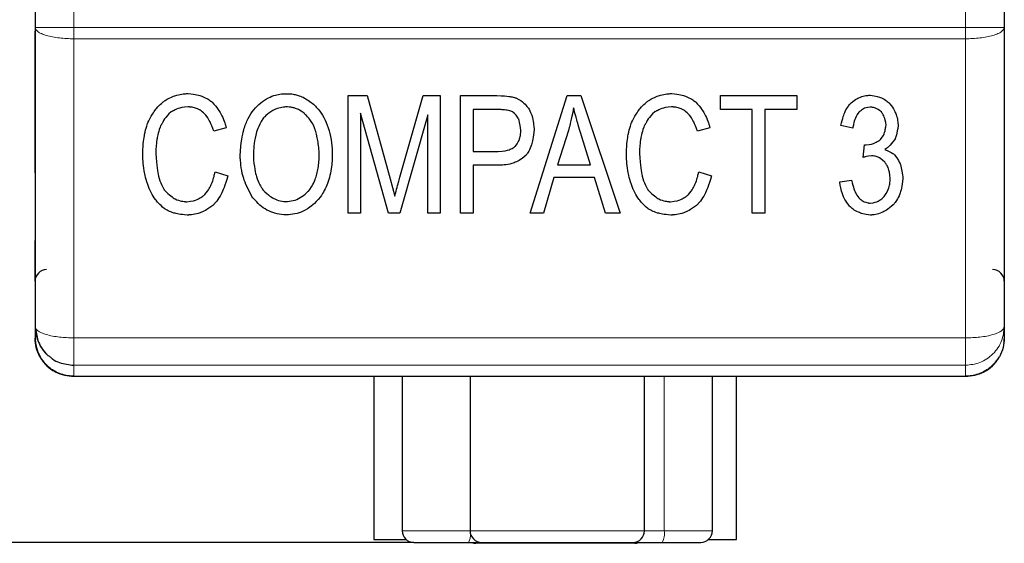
# Model space of a CAD drawing. Header units: millimetres. Extents: x 5 to 418, y 2 to 292.
# Tile 8 of 29: x 65 to 90, y 162 to 176. Entities that reach past the tile are written whole.
import ezdxf

# ---------------------------------------------------------------- set-up
doc = ezdxf.new("R2010")
doc.units = ezdxf.units.MM
doc.layers.add('SLD-0', color=7, linetype='Continuous')
doc.styles.add('SLDTEXTSTYLE0', font='TXT', dxfattribs={"width": 0.605})
doc.dimstyles.new('SLDDIMSTYLE1', dxfattribs={"dimtxt": 3.5, "dimasz": 3.302, "dimexe": 0, "dimexo": 0.0625, "dimgap": 0.875, "dimtad": 1, "dimdec": 1, "dimrnd": 1e-09, "dimzin": 12, "dimdsep": 46, "dimtxsty": 'SLDTEXTSTYLE0', "dimsah": 1, "dimcen": 0.09, "dimadec": 0, "dimazin": 3, "dimtfac": 1, "dimtofl": 0, "dimtmove": 0, "dimatfit": 3, "dimfxl": 1, "dimfrac": 2, "dimtolj": 1, "dimtzin": 12, "dimarcsym": 0})

# ---------------------------------------------------------------- blocks, each defined once
blk = doc.blocks.new('_D_1')
at = {"layer": 'SLD-0', "color": 7}
for p, q in [((75.222, 267.856), (54.396, 267.856)), ((55.396, 267.856), (55.396, 162.523)), ((75.172, 162.523), (54.396, 162.523))]:
    blk.add_line(p, q, dxfattribs=at)
for points in [[(55.396, 267.856), (54.888, 264.554), (55.904, 264.554)], [(55.396, 162.523), (55.904, 165.825), (54.888, 165.825)]]:
    blk.add_solid(points, dxfattribs=at)
at = {"layer": 'SLD-0', "color": 7, "insert": (50.885, 209.174), "char_height": 3.5, "attachment_point": 1, "rotation": 90, "style": 'SLDTEXTSTYLE0'}
blk.add_mtext('105,3', dxfattribs=at)

msp = doc.modelspace()

# ---------------------------------------------------------------- linework, layer by layer
at = {"color": 7, "linetype": 'Continuous', "lineweight": 25}
for p, q in [((65.402, 257.812), (65.402, 175.811)), ((90.402, 257.812), (90.402, 175.811)), ((65.402, 175.811), (65.402, 168.092)), ((90.402, 175.811), (90.402, 168.092)), ((65.402, 172.841), (65.402, 175.717)), ((65.402, 172.061), (65.402, 172.841)), ((65.402, 172.061), (65.402, 170.311)), ((65.402, 169.261), (65.402, 170.311)), ((65.402, 169.261), (65.402, 169.061)), ((65.402, 169.061), (65.402, 168.092)), ((65.402, 168.092), (65.402, 167.794)), ((90.402, 168.092), (90.402, 167.794)), ((66.378, 166.811), (89.427, 166.811)), ((74.145, 166.811), (74.145, 162.599)), ((74.872, 166.811), (74.872, 162.823)), ((76.622, 166.811), (76.622, 162.823)), ((81.122, 162.823), (81.122, 166.811)), ((82.872, 162.823), (82.872, 166.811)), ((83.495, 162.599), (83.495, 166.811)), ((74.145, 162.599), (74.973, 162.599)), ((82.772, 162.599), (83.495, 162.599)), ((76.372, 162.523), (76.581, 162.523)), ((76.581, 162.523), (76.829, 162.523)), ((80.916, 162.523), (81.581, 162.523))]:
    msp.add_line(p, q, dxfattribs=at)
at = {"color": 7, "linetype": 'Continuous', "lineweight": 18}
for p, q in [((66.402, 257.812), (66.402, 175.811)), ((89.402, 175.811), (89.402, 257.812)), ((89.402, 175.811), (66.402, 175.811)), ((66.402, 175.518), (66.402, 175.811)), ((89.402, 175.518), (89.402, 175.811)), ((66.402, 175.518), (89.402, 175.518)), ((66.402, 175.518), (66.402, 167.8)), ((89.402, 167.8), (89.402, 175.518)), ((89.402, 167.8), (66.402, 167.8)), ((66.402, 167.093), (89.402, 167.093)), ((66.402, 167.093), (66.402, 166.812)), ((89.402, 166.812), (89.402, 167.093)), ((66.402, 166.812), (89.402, 166.812)), ((81.633, 166.811), (81.633, 162.823)), ((74.872, 162.823), (76.633, 162.823)), ((76.622, 162.823), (81.122, 162.823)), ((81.633, 162.823), (81.122, 162.823)), ((81.633, 162.823), (82.872, 162.823))]:
    msp.add_line(p, q, dxfattribs=at)
at = {"color": 7, "linetype": 'Continuous'}
for p, q in [((73.479, 171.021), (73.479, 174.051)), ((73.479, 174.051), (73.973, 174.051)), ((73.973, 174.051), (74.563, 171.905)), ((74.813, 171.943), (75.409, 174.051)), ((75.409, 174.051), (75.852, 174.051)), ((75.852, 174.051), (75.852, 171.021)), ((76.379, 171.021), (76.379, 174.051)), ((76.379, 174.051), (77.315, 174.051)), ((78.169, 171.021), (79.127, 174.051)), ((79.127, 174.051), (79.479, 174.051)), ((79.479, 174.051), (80.496, 171.021)), ((83.08, 173.693), (83.08, 174.051)), ((83.08, 174.051), (85.05, 174.051)), ((85.05, 174.051), (85.05, 173.693)), ((74.515, 171.021), (73.795, 173.599)), ((73.795, 173.599), (73.795, 171.021)), ((75.535, 173.555), (74.811, 171.021)), ((75.535, 171.021), (75.535, 173.555)), ((77.344, 173.693), (76.707, 173.693)), ((76.707, 173.693), (76.707, 172.61)), ((83.899, 173.693), (83.08, 173.693)), ((83.899, 171.021), (83.899, 173.693)), ((85.05, 173.693), (84.227, 173.693)), ((84.227, 173.693), (84.227, 171.021)), ((70.335, 173.224), (70.012, 173.131)), ((82.809, 173.224), (82.487, 173.131)), ((86.493, 173.212), (86.189, 173.278)), ((79.158, 173.154), (78.882, 172.265)), ((79.728, 172.265), (79.47, 173.104)), ((86.76, 172.457), (86.795, 172.784)), ((86.795, 172.784), (86.842, 172.78)), ((76.707, 172.61), (77.35, 172.61)), ((77.344, 172.253), (76.707, 172.253)), ((76.707, 172.253), (76.707, 171.021)), ((78.882, 172.265), (79.728, 172.265)), ((70.045, 172.083), (70.376, 171.982)), ((78.786, 171.938), (78.515, 171.021)), ((79.831, 171.938), (78.786, 171.938)), ((80.12, 171.021), (79.831, 171.938)), ((82.52, 172.083), (82.851, 171.982)), ((74.563, 171.905), (74.681, 171.457)), ((86.158, 171.823), (86.462, 171.872)), ((73.795, 171.021), (73.479, 171.021)), ((74.811, 171.021), (74.515, 171.021)), ((75.852, 171.021), (75.535, 171.021)), ((76.707, 171.021), (76.379, 171.021)), ((78.515, 171.021), (78.169, 171.021)), ((80.496, 171.021), (80.12, 171.021)), ((84.227, 171.021), (83.899, 171.021))]:
    msp.add_line(p, q, dxfattribs=at)
at = {"color": 7, "linetype": 'Continuous', "lineweight": 25}
for centre, radius, start, end in [((65.702, 169.261), 0.3, 90, 180), ((90.102, 169.261), 0.3, 0, 90), ((66.402, 167.811), 1, 180, 210), ((89.402, 167.811), 1, 351.4358, 358.0121), ((75.172, 162.823), 0.3, 180, 270), ((76.922, 162.823), 0.3, 180, 270), ((80.822, 162.823), 0.3, 270, 0), ((82.572, 162.823), 0.3, 270, 0), ((76.77, 162.699), 0.2, 241.417, 270), ((80.87, 162.699), 0.2, 270, 298.583)]:
    msp.add_arc(centre, radius, start, end, dxfattribs=at)
at = {"color": 7, "linetype": 'Continuous', "lineweight": 18}
for centre, radius, start, end in [((81.162, 162.75), 0.477, 331.5184, 8.7795), ((76.234, 162.719), 0.398, 330.4731, 4.4612)]:
    msp.add_arc(centre, radius, start, end, dxfattribs=at)
for points, knots in [([(66.402, 175.811), (66.277, 175.811), (66.084, 175.811), (65.851, 175.811), (65.691, 175.811), (65.561, 175.811), (65.436, 175.811), (65.416, 175.811), (65.402, 175.811)], [0, 0, 0, 0, 0.239092, 0.367889, 0.499491, 0.631167, 0.760178, 1, 1, 1, 1]), ([(65.402, 175.811), (65.416, 175.774), (65.436, 175.717), (65.561, 175.649), (65.69, 175.603), (65.85, 175.565), (66.083, 175.528), (66.277, 175.522), (66.402, 175.518)], [0, 0, 0, 0, 0.239457, 0.368361, 0.5, 0.631639, 0.760543, 1, 1, 1, 1]), ([(90.402, 175.811), (90.389, 175.811), (90.369, 175.811), (90.244, 175.811), (90.115, 175.811), (89.955, 175.811), (89.722, 175.811), (89.528, 175.811), (89.402, 175.811)], [0, 0, 0, 0, 0.239457, 0.368361, 0.5, 0.631639, 0.760543, 1, 1, 1, 1]), ([(89.402, 175.518), (89.528, 175.522), (89.721, 175.528), (89.954, 175.565), (90.114, 175.602), (90.243, 175.649), (90.368, 175.717), (90.389, 175.774), (90.402, 175.811)], [0, 0, 0, 0, 0.239092, 0.367889, 0.499491, 0.631167, 0.760178, 1, 1, 1, 1]), ([(66.402, 167.8), (66.277, 167.804), (66.084, 167.81), (65.851, 167.846), (65.691, 167.884), (65.561, 167.931), (65.436, 167.999), (65.416, 168.056), (65.402, 168.092)], [0, 0, 0, 0, 0.239092, 0.367889, 0.499491, 0.631167, 0.760178, 1, 1, 1, 1]), ([(65.402, 168.092), (65.416, 167.967), (65.436, 167.773), (65.562, 167.541), (65.671, 167.399), (65.759, 167.332), (65.793, 167.307)], [0, 0, 0, 0, 0.41275, 0.63494, 0.861846, 1, 1, 1, 1]), ([(90.402, 168.092), (90.389, 168.056), (90.369, 167.999), (90.244, 167.931), (90.115, 167.884), (89.955, 167.846), (89.722, 167.81), (89.528, 167.804), (89.402, 167.8)], [0, 0, 0, 0, 0.2394568, 0.3683607, 0.5, 0.6316393, 0.7605432, 1, 1, 1, 1]), ([(89.402, 167.093), (89.528, 167.106), (89.722, 167.127), (89.955, 167.252), (90.115, 167.38), (90.244, 167.541), (90.369, 167.773), (90.389, 167.967), (90.402, 168.092)], [0, 0, 0, 0, 0.239457, 0.368361, 0.5, 0.631639, 0.760543, 1, 1, 1, 1]), ([(66.402, 167.8), (66.402, 167.706), (66.402, 167.514), (66.402, 167.287), (66.402, 167.131), (66.402, 167.105), (66.402, 167.093)], [0, 0, 0, 0, 0.243904, 0.5, 0.756096, 1, 1, 1, 1]), ([(89.402, 167.093), (89.402, 167.105), (89.402, 167.131), (89.402, 167.287), (89.402, 167.514), (89.402, 167.706), (89.402, 167.8)], [0, 0, 0, 0, 0.243904, 0.5, 0.756096, 1, 1, 1, 1])]:
    msp.add_open_spline(points, degree=3, knots=knots, dxfattribs=at)
at = {"color": 7, "linetype": 'Continuous'}
for points, knots in [([(68.758, 173.928), (68.912, 174.013), (69.076, 174.071), (69.212, 174.096), (69.354, 174.105), (69.307, 174.103), (69.354, 174.105)], [0, 0, 0, 0, 0.279616, 0.555395, 0.774607, 1, 1, 1, 1]), ([(69.354, 174.105), (69.548, 174.087), (69.725, 174.034), (69.854, 173.968), (69.972, 173.881), (69.934, 173.911), (69.972, 173.881)], [0, 0, 0, 0, 0.289382, 0.565323, 0.780367, 1, 1, 1, 1]), ([(70.694, 172.497), (70.716, 172.862), (70.78, 173.182), (70.886, 173.458), (71.035, 173.688), (71.216, 173.87), (71.418, 174.001), (71.583, 174.064), (71.76, 174.098), (71.926, 174.104), (72.046, 174.093), (72.161, 174.069), (72.273, 174.032), (72.484, 173.919), (72.672, 173.756), (72.827, 173.545), (72.95, 173.287), (73.032, 172.99), (73.069, 172.654), (73.07, 172.451), (73.052, 172.212), (73.013, 171.992), (72.952, 171.789), (72.869, 171.604), (72.765, 171.436), (72.802, 171.491), (72.765, 171.436)], [0, 0, 0, 0, 0.065336, 0.123683, 0.176447, 0.225519, 0.271395, 0.314307, 0.345914, 0.378105, 0.40766, 0.429158, 0.450279, 0.471303, 0.514123, 0.558492, 0.605259, 0.656238, 0.711356, 0.771681, 0.808052, 0.850691, 0.890694, 0.928531, 0.964756, 1, 1, 1, 1]), ([(77.315, 174.051), (77.487, 174.046), (77.631, 174.033), (77.726, 174.016), (77.803, 173.993), (77.777, 174.001), (77.803, 173.993)], [0, 0, 0, 0, 0.347973, 0.641931, 0.836264, 1, 1, 1, 1]), ([(77.803, 173.993), (77.917, 173.939), (78.017, 173.863), (78.146, 173.702), (78.106, 173.758), (78.146, 173.702)], [0, 0, 0, 0, 0.274926, 0.548412, 1, 1, 1, 1]), ([(81.233, 173.928), (81.387, 174.013), (81.551, 174.071), (81.687, 174.096), (81.829, 174.105), (81.781, 174.103), (81.829, 174.105)], [0, 0, 0, 0, 0.279648, 0.555521, 0.774745, 1, 1, 1, 1]), ([(81.829, 174.105), (82.022, 174.087), (82.2, 174.034), (82.329, 173.968), (82.447, 173.881), (82.409, 173.911), (82.447, 173.881)], [0, 0, 0, 0, 0.289508, 0.565506, 0.780507, 1, 1, 1, 1]), ([(86.45, 173.865), (86.57, 173.961), (86.703, 174.025), (86.817, 174.054), (86.939, 174.063), (86.898, 174.062), (86.939, 174.063)], [0, 0, 0, 0, 0.283161, 0.556467, 0.773622, 1, 1, 1, 1]), ([(86.939, 174.063), (87.101, 174.046), (87.249, 173.993), (87.355, 173.928), (87.452, 173.84), (87.421, 173.871), (87.452, 173.84)], [0, 0, 0, 0, 0.283185, 0.555684, 0.772658, 1, 1, 1, 1]), ([(68.335, 173.405), (68.431, 173.585), (68.544, 173.739), (68.646, 173.842), (68.758, 173.928), (68.72, 173.9), (68.758, 173.928)], [0, 0, 0, 0, 0.300217, 0.581036, 0.792555, 1, 1, 1, 1]), ([(69.348, 173.762), (69.214, 173.752), (69.09, 173.722), (68.917, 173.634), (68.973, 173.667), (68.917, 173.634)], [0, 0, 0, 0, 0.295052, 0.574217, 1, 1, 1, 1]), ([(70.012, 173.131), (69.939, 173.345), (69.842, 173.514), (69.722, 173.64), (69.612, 173.707), (69.487, 173.748), (69.348, 173.762), (69.394, 173.759), (69.348, 173.762)], [0, 0, 0, 0, 0.226816, 0.422888, 0.597333, 0.727605, 0.859523, 1, 1, 1, 1]), ([(69.972, 173.881), (70.105, 173.739), (70.214, 173.565), (70.282, 173.405), (70.335, 173.224), (70.318, 173.285), (70.335, 173.224)], [0, 0, 0, 0, 0.2547618, 0.5245003, 0.7530433, 1, 1, 1, 1]), ([(72.314, 173.62), (72.24, 173.668), (72.163, 173.706), (72.084, 173.734), (72.002, 173.753), (71.918, 173.761), (71.8, 173.757), (71.602, 173.709), (71.427, 173.607), (71.274, 173.451), (71.322, 173.506), (71.274, 173.451)], [0, 0, 0, 0, 0.075566, 0.148831, 0.220781, 0.292459, 0.364922, 0.466031, 0.640241, 0.813646, 1, 1, 1, 1]), ([(79.294, 173.733), (79.228, 173.408), (79.158, 173.154), (79.183, 173.238), (79.158, 173.154)], [0, 0, 0, 0, 0.557831, 1, 1, 1, 1]), ([(79.47, 173.104), (79.408, 173.309), (79.356, 173.492), (79.294, 173.733), (79.314, 173.652), (79.294, 173.733)], [0, 0, 0, 0, 0.328406, 0.61911, 1, 1, 1, 1]), ([(80.81, 173.405), (80.906, 173.585), (81.019, 173.739), (81.121, 173.842), (81.233, 173.928), (81.195, 173.9), (81.233, 173.928)], [0, 0, 0, 0, 0.300259, 0.581045, 0.792531, 1, 1, 1, 1]), ([(81.822, 173.762), (81.689, 173.752), (81.565, 173.722), (81.392, 173.634), (81.448, 173.667), (81.392, 173.634)], [0, 0, 0, 0, 0.294857, 0.574104, 1, 1, 1, 1]), ([(82.487, 173.131), (82.414, 173.345), (82.317, 173.514), (82.197, 173.64), (82.087, 173.707), (81.962, 173.748), (81.822, 173.762), (81.869, 173.759), (81.822, 173.762)], [0, 0, 0, 0, 0.22674, 0.42275, 0.597166, 0.727452, 0.859425, 1, 1, 1, 1]), ([(82.447, 173.881), (82.58, 173.739), (82.688, 173.565), (82.756, 173.405), (82.809, 173.224), (82.793, 173.285), (82.809, 173.224)], [0, 0, 0, 0, 0.2547016, 0.5244609, 0.7530291, 1, 1, 1, 1]), ([(86.189, 173.278), (86.233, 173.481), (86.299, 173.654), (86.367, 173.768), (86.45, 173.865), (86.421, 173.834), (86.45, 173.865)], [0, 0, 0, 0, 0.317618, 0.601293, 0.805905, 1, 1, 1, 1]), ([(86.945, 173.757), (86.85, 173.747), (86.765, 173.715), (86.647, 173.622), (86.684, 173.657), (86.647, 173.622)], [0, 0, 0, 0, 0.282505, 0.554509, 1, 1, 1, 1]), ([(87.233, 173.629), (87.162, 173.691), (87.084, 173.733), (86.945, 173.757), (86.992, 173.753), (86.945, 173.757)], [0, 0, 0, 0, 0.288682, 0.56262, 1, 1, 1, 1]), ([(87.452, 173.84), (87.554, 173.706), (87.622, 173.554), (87.653, 173.422), (87.663, 173.279), (87.661, 173.327), (87.663, 173.279)], [0, 0, 0, 0, 0.273526, 0.545061, 0.766007, 1, 1, 1, 1]), ([(68.917, 173.634), (68.821, 173.552), (68.736, 173.447), (68.626, 173.238), (68.659, 173.31), (68.626, 173.238)], [0, 0, 0, 0, 0.254804, 0.52534, 1, 1, 1, 1]), ([(72.606, 173.242), (72.544, 173.367), (72.467, 173.477), (72.314, 173.62), (72.367, 173.575), (72.314, 173.62)], [0, 0, 0, 0, 0.2881768, 0.5665311, 1, 1, 1, 1]), ([(77.699, 173.646), (77.631, 173.669), (77.539, 173.684), (77.344, 173.693), (77.409, 173.692), (77.344, 173.693)], [0, 0, 0, 0, 0.197801, 0.457567, 1, 1, 1, 1]), ([(77.866, 173.47), (77.779, 173.588), (77.699, 173.646), (77.727, 173.628), (77.699, 173.646)], [0, 0, 0, 0, 0.596559, 1, 1, 1, 1]), ([(77.935, 173.162), (77.914, 173.347), (77.866, 173.47), (77.884, 173.43), (77.866, 173.47)], [0, 0, 0, 0, 0.58615, 1, 1, 1, 1]), ([(78.146, 173.702), (78.208, 173.575), (78.25, 173.433), (78.274, 173.179), (78.27, 173.264), (78.274, 173.179)], [0, 0, 0, 0, 0.2591321, 0.531101, 1, 1, 1, 1]), ([(81.392, 173.634), (81.296, 173.552), (81.211, 173.447), (81.101, 173.238), (81.134, 173.31), (81.101, 173.238)], [0, 0, 0, 0, 0.254833, 0.525308, 1, 1, 1, 1]), ([(86.647, 173.622), (86.586, 173.535), (86.539, 173.427), (86.493, 173.212), (86.505, 173.284), (86.493, 173.212)], [0, 0, 0, 0, 0.2387458, 0.5052835, 1, 1, 1, 1]), ([(87.351, 173.287), (87.342, 173.4), (87.314, 173.499), (87.233, 173.629), (87.263, 173.587), (87.233, 173.629)], [0, 0, 0, 0, 0.305684, 0.585194, 1, 1, 1, 1]), ([(68.179, 172.558), (68.191, 172.826), (68.228, 173.07), (68.274, 173.245), (68.335, 173.405), (68.313, 173.352), (68.335, 173.405)], [0, 0, 0, 0, 0.309594, 0.594116, 0.802538, 1, 1, 1, 1]), ([(68.626, 173.238), (68.574, 173.076), (68.539, 172.892), (68.523, 172.732), (68.518, 172.558), (68.519, 172.616), (68.518, 172.558)], [0, 0, 0, 0, 0.245444, 0.515969, 0.748487, 1, 1, 1, 1]), ([(71.274, 173.451), (71.158, 173.251), (71.08, 172.997), (71.045, 172.761), (71.033, 172.491), (71.035, 172.581), (71.033, 172.491)], [0, 0, 0, 0, 0.230155, 0.494031, 0.73184, 1, 1, 1, 1]), ([(72.487, 171.625), (72.56, 171.732), (72.619, 171.855), (72.666, 171.992), (72.701, 172.145), (72.723, 172.312), (72.732, 172.495), (72.731, 172.636), (72.693, 172.955), (72.606, 173.242), (72.639, 173.148), (72.606, 173.242)], [0, 0, 0, 0, 0.076929, 0.157919, 0.244358, 0.337389, 0.437929, 0.546705, 0.630372, 0.821559, 1, 1, 1, 1]), ([(80.654, 172.558), (80.666, 172.826), (80.702, 173.07), (80.748, 173.245), (80.81, 173.405), (80.788, 173.352), (80.81, 173.405)], [0, 0, 0, 0, 0.309611, 0.594145, 0.802564, 1, 1, 1, 1]), ([(81.101, 173.238), (81.049, 173.076), (81.014, 172.892), (80.998, 172.732), (80.992, 172.558), (80.993, 172.616), (80.992, 172.558)], [0, 0, 0, 0, 0.245412, 0.51594, 0.748471, 1, 1, 1, 1]), ([(87.21, 172.918), (87.278, 173.003), (87.323, 173.102), (87.351, 173.287), (87.346, 173.224), (87.351, 173.287)], [0, 0, 0, 0, 0.268291, 0.537978, 1, 1, 1, 1]), ([(87.663, 173.279), (87.635, 173.062), (87.573, 172.913), (87.597, 172.962), (87.573, 172.913)], [0, 0, 0, 0, 0.575035, 1, 1, 1, 1]), ([(77.795, 172.748), (77.862, 172.836), (77.908, 172.945), (77.929, 173.047), (77.935, 173.162), (77.934, 173.124), (77.935, 173.162)], [0, 0, 0, 0, 0.247217, 0.512144, 0.743063, 1, 1, 1, 1]), ([(78.274, 173.179), (78.258, 172.961), (78.209, 172.768), (78.147, 172.632), (78.066, 172.511), (78.094, 172.55), (78.066, 172.511)], [0, 0, 0, 0, 0.305828, 0.586197, 0.795125, 1, 1, 1, 1]), ([(77.35, 172.61), (77.508, 172.621), (77.639, 172.653), (77.725, 172.694), (77.795, 172.748), (77.772, 172.729), (77.795, 172.748)], [0, 0, 0, 0, 0.331245, 0.616151, 0.814967, 1, 1, 1, 1]), ([(86.842, 172.78), (86.962, 172.791), (87.069, 172.823), (87.21, 172.918), (87.165, 172.882), (87.21, 172.918)], [0, 0, 0, 0, 0.300276, 0.578081, 1, 1, 1, 1]), ([(87.573, 172.913), (87.451, 172.756), (87.324, 172.663), (87.369, 172.692), (87.324, 172.663)], [0, 0, 0, 0, 0.5576393, 1, 1, 1, 1]), ([(68.335, 171.678), (68.26, 171.897), (68.209, 172.138), (68.186, 172.341), (68.179, 172.558), (68.18, 172.485), (68.179, 172.558)], [0, 0, 0, 0, 0.257847, 0.531003, 0.758859, 1, 1, 1, 1]), ([(68.518, 172.558), (68.535, 172.233), (68.586, 171.958), (68.651, 171.776), (68.737, 171.624), (68.706, 171.673), (68.737, 171.624)], [0, 0, 0, 0, 0.3338304, 0.6219191, 0.8205994, 1, 1, 1, 1]), ([(70.998, 171.449), (70.852, 171.706), (70.753, 171.991), (70.709, 172.235), (70.694, 172.497), (70.697, 172.409), (70.694, 172.497)], [0, 0, 0, 0, 0.267142, 0.539755, 0.763619, 1, 1, 1, 1]), ([(71.033, 172.491), (71.053, 172.197), (71.111, 171.942), (71.184, 171.77), (71.28, 171.622), (71.246, 171.67), (71.28, 171.622)], [0, 0, 0, 0, 0.32037, 0.604324, 0.807781, 1, 1, 1, 1]), ([(78.066, 172.511), (77.925, 172.387), (77.736, 172.303), (77.555, 172.265), (77.344, 172.253), (77.415, 172.255), (77.344, 172.253)], [0, 0, 0, 0, 0.237619, 0.498475, 0.732828, 1, 1, 1, 1]), ([(80.81, 171.678), (80.734, 171.897), (80.684, 172.138), (80.661, 172.341), (80.654, 172.558), (80.655, 172.485), (80.654, 172.558)], [0, 0, 0, 0, 0.2578474, 0.5310035, 0.7588591, 1, 1, 1, 1]), ([(80.992, 172.558), (81.01, 172.233), (81.061, 171.958), (81.126, 171.776), (81.212, 171.624), (81.181, 171.673), (81.212, 171.624)], [0, 0, 0, 0, 0.3338304, 0.6219191, 0.8205994, 1, 1, 1, 1]), ([(86.975, 172.499), (86.864, 172.486), (86.76, 172.457), (86.794, 172.468), (86.76, 172.457)], [0, 0, 0, 0, 0.5054876, 1, 1, 1, 1]), ([(87.32, 172.337), (87.236, 172.415), (87.142, 172.467), (87.062, 172.491), (86.975, 172.499), (87.004, 172.497), (86.975, 172.499)], [0, 0, 0, 0, 0.290834, 0.56416, 0.777985, 1, 1, 1, 1]), ([(87.324, 172.663), (87.474, 172.6), (87.569, 172.527), (87.538, 172.553), (87.569, 172.527)], [0, 0, 0, 0, 0.574689, 1, 1, 1, 1]), ([(87.569, 172.527), (87.665, 172.4), (87.725, 172.272), (87.707, 172.316), (87.725, 172.272)], [0, 0, 0, 0, 0.530458, 1, 1, 1, 1]), ([(87.46, 171.911), (87.449, 172.051), (87.416, 172.175), (87.375, 172.261), (87.32, 172.337), (87.339, 172.312), (87.32, 172.337)], [0, 0, 0, 0, 0.307002, 0.587058, 0.795379, 1, 1, 1, 1]), ([(87.725, 172.272), (87.773, 172.083), (87.785, 171.917), (87.783, 171.973), (87.785, 171.917)], [0, 0, 0, 0, 0.540963, 1, 1, 1, 1]), ([(69.784, 171.503), (69.883, 171.626), (69.962, 171.779), (70.01, 171.922), (70.045, 172.083), (70.035, 172.029), (70.045, 172.083)], [0, 0, 0, 0, 0.244219, 0.511562, 0.744087, 1, 1, 1, 1]), ([(70.376, 171.982), (70.302, 171.716), (70.202, 171.491), (70.105, 171.343), (69.992, 171.22), (70.031, 171.26), (69.992, 171.22)], [0, 0, 0, 0, 0.3185845, 0.6029436, 0.8073264, 1, 1, 1, 1]), ([(74.681, 171.457), (74.708, 171.562), (74.743, 171.692), (74.813, 171.943), (74.79, 171.859), (74.813, 171.943)], [0, 0, 0, 0, 0.216901, 0.482869, 1, 1, 1, 1]), ([(82.259, 171.503), (82.358, 171.626), (82.437, 171.779), (82.485, 171.922), (82.52, 172.083), (82.51, 172.029), (82.52, 172.083)], [0, 0, 0, 0, 0.244219, 0.511562, 0.744087, 1, 1, 1, 1]), ([(82.851, 171.982), (82.777, 171.716), (82.677, 171.491), (82.58, 171.343), (82.467, 171.22), (82.506, 171.26), (82.467, 171.22)], [0, 0, 0, 0, 0.318584, 0.602944, 0.807326, 1, 1, 1, 1]), ([(68.736, 171.137), (68.606, 171.248), (68.489, 171.39), (68.408, 171.525), (68.335, 171.678), (68.358, 171.626), (68.335, 171.678)], [0, 0, 0, 0, 0.250463, 0.519983, 0.750267, 1, 1, 1, 1]), ([(81.211, 171.137), (81.08, 171.248), (80.964, 171.39), (80.883, 171.525), (80.81, 171.678), (80.833, 171.626), (80.81, 171.678)], [0, 0, 0, 0, 0.250463, 0.519983, 0.750267, 1, 1, 1, 1]), ([(86.41, 171.201), (86.301, 171.343), (86.222, 171.51), (86.181, 171.659), (86.158, 171.823), (86.164, 171.768), (86.158, 171.823)], [0, 0, 0, 0, 0.2617629, 0.5319943, 0.7576834, 1, 1, 1, 1]), ([(86.462, 171.872), (86.508, 171.67), (86.574, 171.51), (86.66, 171.391), (86.788, 171.304), (86.945, 171.275), (86.891, 171.28), (86.945, 171.275)], [0, 0, 0, 0, 0.246295, 0.452593, 0.627297, 0.811062, 1, 1, 1, 1]), ([(87.307, 171.452), (87.381, 171.559), (87.431, 171.683), (87.453, 171.792), (87.46, 171.911), (87.459, 171.871), (87.46, 171.911)], [0, 0, 0, 0, 0.263785, 0.533919, 0.758748, 1, 1, 1, 1]), ([(87.785, 171.917), (87.766, 171.695), (87.708, 171.497), (87.635, 171.359), (87.539, 171.234), (87.573, 171.275), (87.539, 171.234)], [0, 0, 0, 0, 0.299631, 0.577366, 0.788348, 1, 1, 1, 1]), ([(68.737, 171.624), (68.871, 171.474), (69.028, 171.372), (69.167, 171.327), (69.32, 171.312), (69.268, 171.315), (69.32, 171.312)], [0, 0, 0, 0, 0.292534, 0.563753, 0.776362, 1, 1, 1, 1]), ([(69.32, 171.312), (69.464, 171.327), (69.598, 171.372), (69.694, 171.428), (69.784, 171.503), (69.755, 171.477), (69.784, 171.503)], [0, 0, 0, 0, 0.282724, 0.555938, 0.773262, 1, 1, 1, 1]), ([(72.765, 171.436), (72.604, 171.25), (72.422, 171.111), (72.218, 171.019), (71.994, 170.974), (71.754, 170.976), (71.534, 171.024), (71.334, 171.119), (71.156, 171.261), (70.998, 171.449), (71.048, 171.384), (70.998, 171.449)], [0, 0, 0, 0, 0.117959, 0.22783, 0.334788, 0.44442, 0.559485, 0.667523, 0.77334, 0.882475, 1, 1, 1, 1]), ([(71.28, 171.622), (71.427, 171.472), (71.59, 171.372), (71.77, 171.32), (71.966, 171.317), (72.16, 171.366), (72.334, 171.468), (72.487, 171.625), (72.439, 171.569), (72.487, 171.625)], [0, 0, 0, 0, 0.148819, 0.285312, 0.418682, 0.557852, 0.700193, 0.843874, 1, 1, 1, 1]), ([(81.212, 171.624), (81.346, 171.474), (81.502, 171.372), (81.641, 171.327), (81.795, 171.312), (81.743, 171.315), (81.795, 171.312)], [0, 0, 0, 0, 0.292534, 0.563753, 0.776362, 1, 1, 1, 1]), ([(81.795, 171.312), (81.939, 171.327), (82.072, 171.372), (82.169, 171.428), (82.259, 171.503), (82.23, 171.477), (82.259, 171.503)], [0, 0, 0, 0, 0.282724, 0.555938, 0.773262, 1, 1, 1, 1]), ([(86.945, 171.275), (87.057, 171.289), (87.161, 171.33), (87.237, 171.383), (87.307, 171.452), (87.284, 171.428), (87.307, 171.452)], [0, 0, 0, 0, 0.2730412, 0.5421216, 0.7627946, 1, 1, 1, 1]), ([(69.992, 171.22), (69.83, 171.099), (69.648, 171.018), (69.493, 170.981), (69.326, 170.969), (69.382, 170.971), (69.326, 170.969)], [0, 0, 0, 0, 0.278158, 0.550973, 0.770184, 1, 1, 1, 1]), ([(82.467, 171.22), (82.305, 171.099), (82.123, 171.018), (81.968, 170.981), (81.801, 170.969), (81.857, 170.971), (81.801, 170.969)], [0, 0, 0, 0, 0.278158, 0.550973, 0.770184, 1, 1, 1, 1]), ([(86.95, 170.969), (86.779, 170.987), (86.624, 171.042), (86.512, 171.11), (86.41, 171.201), (86.443, 171.169), (86.41, 171.201)], [0, 0, 0, 0, 0.2843892, 0.5572888, 0.7738247, 1, 1, 1, 1]), ([(87.539, 171.234), (87.394, 171.107), (87.233, 171.02), (87.096, 170.982), (86.95, 170.969), (86.999, 170.971), (86.95, 170.969)], [0, 0, 0, 0, 0.291059, 0.565221, 0.779117, 1, 1, 1, 1]), ([(69.326, 170.969), (69.14, 170.982), (68.971, 171.022), (68.848, 171.072), (68.736, 171.137), (68.773, 171.114), (68.736, 171.137)], [0, 0, 0, 0, 0.298537, 0.578407, 0.79041, 1, 1, 1, 1]), ([(81.801, 170.969), (81.615, 170.982), (81.446, 171.022), (81.323, 171.072), (81.211, 171.137), (81.247, 171.114), (81.211, 171.137)], [0, 0, 0, 0, 0.2985375, 0.5784071, 0.7904098, 1, 1, 1, 1])]:
    msp.add_open_spline(points, degree=3, knots=knots, dxfattribs=at)
at = {"color": 7, "linetype": 'Continuous', "lineweight": 25}
for points, knots in [([(65.418, 168.04), (65.434, 167.919), (65.457, 167.733), (65.584, 167.512), (65.687, 167.383), (65.767, 167.325), (65.793, 167.307)], [0, 0, 0, 0, 0.427703, 0.656545, 0.889232, 1, 1, 1, 1]), ([(65.527, 167.311), (65.49, 167.391), (65.418, 167.544), (65.407, 167.713), (65.402, 167.794)], [0, 0, 0, 0, 0.517277, 1, 1, 1, 1]), ([(90.402, 167.794), (90.397, 167.713), (90.387, 167.544), (90.315, 167.391), (90.278, 167.311)], [0, 0, 0, 0, 0.482723, 1, 1, 1, 1]), ([(65.527, 167.311), (65.551, 167.271), (65.603, 167.186), (65.733, 167.043), (65.92, 166.912), (66.158, 166.823), (66.321, 166.815), (66.402, 166.812)], [0, 0, 0, 0, 0.118433, 0.250083, 0.499731, 0.749798, 1, 1, 1, 1]), ([(66.402, 166.811), (66.401, 166.811), (66.35, 166.811), (66.183, 166.825), (65.938, 166.907), (65.691, 167.086), (65.585, 167.241), (65.536, 167.311)], [0, 0, 0, 0, 0.005392, 0.158986, 0.523434, 0.782178, 1, 1, 1, 1]), ([(65.793, 167.307), (65.813, 167.289), (65.885, 167.228), (66.085, 167.129), (66.277, 167.107), (66.402, 167.093)], [0, 0, 0, 0, 0.122637, 0.429661, 1, 1, 1, 1]), ([(89.402, 166.812), (89.484, 166.815), (89.647, 166.823), (89.885, 166.912), (90.072, 167.043), (90.202, 167.186), (90.254, 167.271), (90.278, 167.311)], [0, 0, 0, 0, 0.250202, 0.500269, 0.749917, 0.881567, 1, 1, 1, 1]), ([(90.268, 167.311), (90.22, 167.241), (90.114, 167.086), (89.867, 166.907), (89.622, 166.825), (89.455, 166.811), (89.404, 166.811), (89.402, 166.811)], [0, 0, 0, 0, 0.217822, 0.476566, 0.841014, 0.994608, 1, 1, 1, 1]), ([(75.172, 162.523), (75.189, 162.523), (75.213, 162.523), (75.363, 162.523), (75.518, 162.523), (75.709, 162.523), (75.989, 162.523), (76.222, 162.523), (76.372, 162.523)], [0, 0, 0, 0, 0.239443, 0.369864, 0.5, 0.630421, 0.760557, 1, 1, 1, 1]), ([(78.82, 162.499), (78.562, 162.499), (78.164, 162.499), (77.687, 162.499), (77.361, 162.499), (77.096, 162.499), (76.84, 162.499), (76.798, 162.499), (76.77, 162.499)], [0, 0, 0, 0, 0.239443, 0.369638, 0.5, 0.630195, 0.760557, 1, 1, 1, 1]), ([(76.922, 162.523), (76.949, 162.523), (76.989, 162.523), (77.232, 162.523), (77.484, 162.523), (77.794, 162.523), (78.249, 162.523), (78.627, 162.523), (78.872, 162.523)], [0, 0, 0, 0, 0.239443, 0.369809, 0.5, 0.630366, 0.760557, 1, 1, 1, 1]), ([(80.87, 162.499), (80.843, 162.499), (80.8, 162.499), (80.545, 162.499), (80.28, 162.499), (79.954, 162.499), (79.476, 162.499), (79.078, 162.499), (78.82, 162.499)], [0, 0, 0, 0, 0.239443, 0.369638, 0.5, 0.630195, 0.760557, 1, 1, 1, 1]), ([(78.872, 162.523), (79.118, 162.523), (79.496, 162.523), (79.951, 162.523), (80.261, 162.523), (80.513, 162.523), (80.756, 162.523), (80.796, 162.523), (80.822, 162.523)], [0, 0, 0, 0, 0.239443, 0.369809, 0.5, 0.630366, 0.760557, 1, 1, 1, 1]), ([(81.581, 162.523), (81.712, 162.523), (81.982, 162.523), (82.31, 162.523), (82.532, 162.523), (82.559, 162.523), (82.572, 162.523)], [0, 0, 0, 0, 0.242227, 0.5, 0.757773, 1, 1, 1, 1])]:
    msp.add_open_spline(points, degree=3, knots=knots, dxfattribs=at)

# ---------------------------------------------------------------- dimensions: what is measured, and where the dimension line sits
at = {"layer": 'SLD-0', "color": 7}
dim = msp.add_linear_dim(base=(55.396, 162.523), p1=(75.222, 267.856), p2=(75.172, 162.523), angle=90, dimstyle='SLDDIMSTYLE1', dxfattribs=at)
dim.commit()
dim.dimension.update_dxf_attribs({"geometry": '_D_1', "text_midpoint": (55.396, 215.19), "dimtype": 160})

doc.saveas('drawing.dxf')
